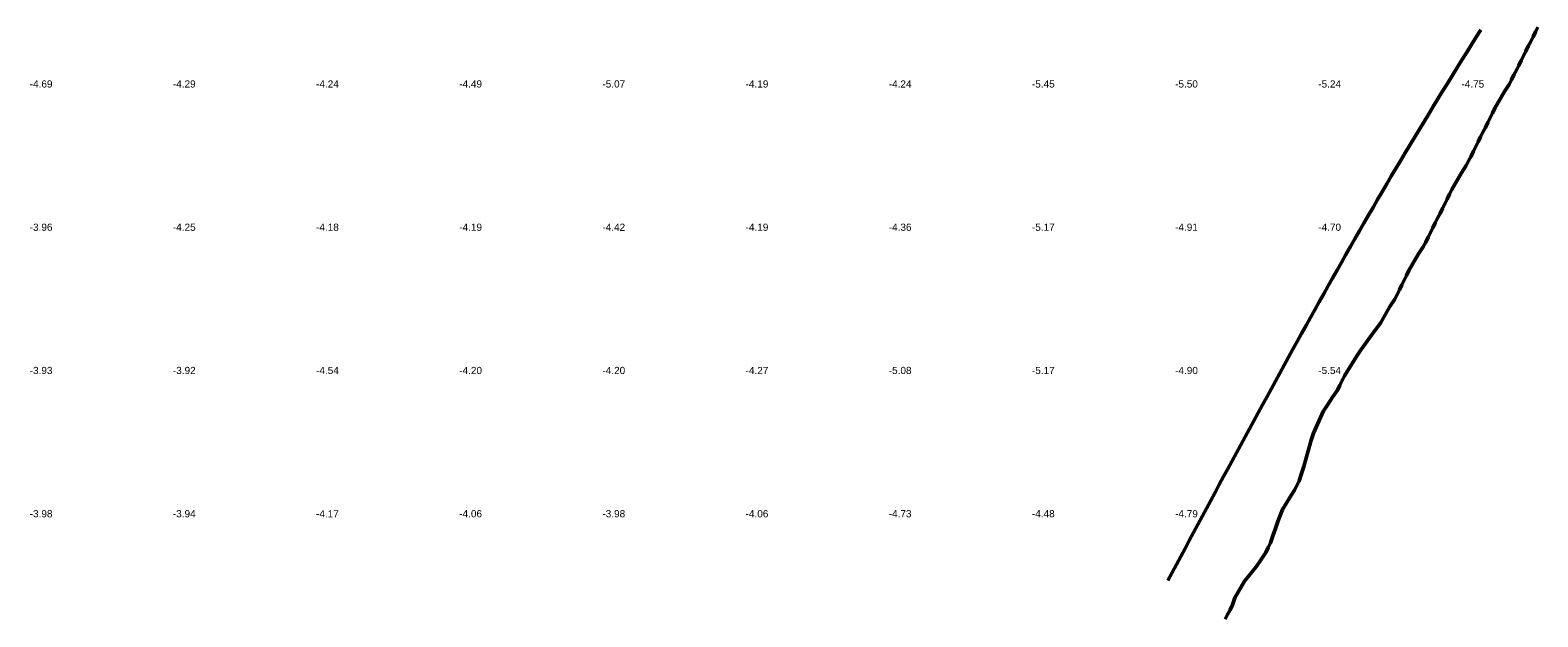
# Model space of a CAD drawing. Header units: metres. Extents: x 239209 to 240490, y 582227 to 583974.
# Tile 33 of 42: x 240140 to 240456, y 582736 to 582858. Entities that reach past the tile are written whole.
import ezdxf

# ---------------------------------------------------------------- set-up
doc = ezdxf.new("R2010")
doc.units = ezdxf.units.M
for name, color, linetype, lineweight in [('B-WE-GW-WATERGANG_BODEM-G', 90, 'Continuous', 18), ('B-WE-SURFACE-GRENS-G', 150, 'Continuous', 18), ('TM-SURFACE-TIN-LABELPeiling axel', 7, 'Continuous', 18)]:
    doc.layers.add(name, color=color, linetype=linetype, lineweight=lineweight)
doc.styles.get("Standard").update_dxf_attribs({"font": 'arial.ttf'})

# ---------------------------------------------------------------- blocks, each defined once
blk = doc.blocks.new('*U567')
at = {"layer": 'TM-SURFACE-TIN-LABELPeiling axel', "color": 7, "linetype": 'Continuous', "lineweight": 18, "insert": (240139.99, 582757.09, -3.98), "char_height": 1.5, "attachment_point": 4}
blk.add_mtext('{\\fArial|b0|i0|c0|p34;-3.98}', dxfattribs=at)
blk = doc.blocks.new('*U568')
at = {"layer": 'TM-SURFACE-TIN-LABELPeiling axel', "color": 7, "linetype": 'Continuous', "lineweight": 18, "insert": (240139.99, 582787.09, -3.93), "char_height": 1.5, "attachment_point": 4}
blk.add_mtext('{\\fArial|b0|i0|c0|p34;-3.93}', dxfattribs=at)
blk = doc.blocks.new('*U569')
at = {"layer": 'TM-SURFACE-TIN-LABELPeiling axel', "color": 7, "linetype": 'Continuous', "lineweight": 18, "insert": (240139.99, 582817.09, -3.96), "char_height": 1.5, "attachment_point": 4}
blk.add_mtext('{\\fArial|b0|i0|c0|p34;-3.96}', dxfattribs=at)
blk = doc.blocks.new('*U570')
at = {"layer": 'TM-SURFACE-TIN-LABELPeiling axel', "color": 7, "linetype": 'Continuous', "lineweight": 18, "insert": (240139.99, 582847.09, -4.69), "char_height": 1.5, "attachment_point": 4}
blk.add_mtext('{\\fArial|b0|i0|c0|p34;-4.69}', dxfattribs=at)
blk = doc.blocks.new('*U592')
at = {"layer": 'TM-SURFACE-TIN-LABELPeiling axel', "color": 7, "linetype": 'Continuous', "lineweight": 18, "insert": (240169.99, 582757.09, -3.94), "char_height": 1.5, "attachment_point": 4}
blk.add_mtext('{\\fArial|b0|i0|c0|p34;-3.94}', dxfattribs=at)
blk = doc.blocks.new('*U593')
at = {"layer": 'TM-SURFACE-TIN-LABELPeiling axel', "color": 7, "linetype": 'Continuous', "lineweight": 18, "insert": (240169.99, 582787.09, -3.92), "char_height": 1.5, "attachment_point": 4}
blk.add_mtext('{\\fArial|b0|i0|c0|p34;-3.92}', dxfattribs=at)
blk = doc.blocks.new('*U594')
at = {"layer": 'TM-SURFACE-TIN-LABELPeiling axel', "color": 7, "linetype": 'Continuous', "lineweight": 18, "insert": (240169.99, 582817.09, -4.25), "char_height": 1.5, "attachment_point": 4}
blk.add_mtext('{\\fArial|b0|i0|c0|p34;-4.25}', dxfattribs=at)
blk = doc.blocks.new('*U595')
at = {"layer": 'TM-SURFACE-TIN-LABELPeiling axel', "color": 7, "linetype": 'Continuous', "lineweight": 18, "insert": (240169.99, 582847.09, -4.29), "char_height": 1.5, "attachment_point": 4}
blk.add_mtext('{\\fArial|b0|i0|c0|p34;-4.29}', dxfattribs=at)
blk = doc.blocks.new('*U612')
at = {"layer": 'TM-SURFACE-TIN-LABELPeiling axel', "color": 7, "linetype": 'Continuous', "lineweight": 18, "insert": (240199.99, 582757.09, -4.17), "char_height": 1.5, "attachment_point": 4}
blk.add_mtext('{\\fArial|b0|i0|c0|p34;-4.17}', dxfattribs=at)
blk = doc.blocks.new('*U613')
at = {"layer": 'TM-SURFACE-TIN-LABELPeiling axel', "color": 7, "linetype": 'Continuous', "lineweight": 18, "insert": (240199.99, 582787.09, -4.54), "char_height": 1.5, "attachment_point": 4}
blk.add_mtext('{\\fArial|b0|i0|c0|p34;-4.54}', dxfattribs=at)
blk = doc.blocks.new('*U614')
at = {"layer": 'TM-SURFACE-TIN-LABELPeiling axel', "color": 7, "linetype": 'Continuous', "lineweight": 18, "insert": (240199.99, 582817.09, -4.18), "char_height": 1.5, "attachment_point": 4}
blk.add_mtext('{\\fArial|b0|i0|c0|p34;-4.18}', dxfattribs=at)
blk = doc.blocks.new('*U615')
at = {"layer": 'TM-SURFACE-TIN-LABELPeiling axel', "color": 7, "linetype": 'Continuous', "lineweight": 18, "insert": (240199.99, 582847.09, -4.24), "char_height": 1.5, "attachment_point": 4}
blk.add_mtext('{\\fArial|b0|i0|c0|p34;-4.24}', dxfattribs=at)
blk = doc.blocks.new('*U629')
at = {"layer": 'TM-SURFACE-TIN-LABELPeiling axel', "color": 7, "linetype": 'Continuous', "lineweight": 18, "insert": (240229.99, 582757.09, -4.06), "char_height": 1.5, "attachment_point": 4}
blk.add_mtext('{\\fArial|b0|i0|c0|p34;-4.06}', dxfattribs=at)
blk = doc.blocks.new('*U630')
at = {"layer": 'TM-SURFACE-TIN-LABELPeiling axel', "color": 7, "linetype": 'Continuous', "lineweight": 18, "insert": (240229.99, 582787.09, -4.2), "char_height": 1.5, "attachment_point": 4}
blk.add_mtext('{\\fArial|b0|i0|c0|p34;-4.20}', dxfattribs=at)
blk = doc.blocks.new('*U631')
at = {"layer": 'TM-SURFACE-TIN-LABELPeiling axel', "color": 7, "linetype": 'Continuous', "lineweight": 18, "insert": (240229.99, 582817.09, -4.19), "char_height": 1.5, "attachment_point": 4}
blk.add_mtext('{\\fArial|b0|i0|c0|p34;-4.19}', dxfattribs=at)
blk = doc.blocks.new('*U632')
at = {"layer": 'TM-SURFACE-TIN-LABELPeiling axel', "color": 7, "linetype": 'Continuous', "lineweight": 18, "insert": (240229.99, 582847.09, -4.49), "char_height": 1.5, "attachment_point": 4}
blk.add_mtext('{\\fArial|b0|i0|c0|p34;-4.49}', dxfattribs=at)
blk = doc.blocks.new('*U647')
at = {"layer": 'TM-SURFACE-TIN-LABELPeiling axel', "color": 7, "linetype": 'Continuous', "lineweight": 18, "insert": (240259.99, 582757.09, -3.98), "char_height": 1.5, "attachment_point": 4}
blk.add_mtext('{\\fArial|b0|i0|c0|p34;-3.98}', dxfattribs=at)
blk = doc.blocks.new('*U648')
at = {"layer": 'TM-SURFACE-TIN-LABELPeiling axel', "color": 7, "linetype": 'Continuous', "lineweight": 18, "insert": (240259.99, 582787.09, -4.2), "char_height": 1.5, "attachment_point": 4}
blk.add_mtext('{\\fArial|b0|i0|c0|p34;-4.20}', dxfattribs=at)
blk = doc.blocks.new('*U649')
at = {"layer": 'TM-SURFACE-TIN-LABELPeiling axel', "color": 7, "linetype": 'Continuous', "lineweight": 18, "insert": (240259.99, 582817.09, -4.42), "char_height": 1.5, "attachment_point": 4}
blk.add_mtext('{\\fArial|b0|i0|c0|p34;-4.42}', dxfattribs=at)
blk = doc.blocks.new('*U650')
at = {"layer": 'TM-SURFACE-TIN-LABELPeiling axel', "color": 7, "linetype": 'Continuous', "lineweight": 18, "insert": (240259.99, 582847.09, -5.07), "char_height": 1.5, "attachment_point": 4}
blk.add_mtext('{\\fArial|b0|i0|c0|p34;-5.07}', dxfattribs=at)
blk = doc.blocks.new('*U663')
at = {"layer": 'TM-SURFACE-TIN-LABELPeiling axel', "color": 7, "linetype": 'Continuous', "lineweight": 18, "insert": (240289.99, 582757.09, -4.06), "char_height": 1.5, "attachment_point": 4}
blk.add_mtext('{\\fArial|b0|i0|c0|p34;-4.06}', dxfattribs=at)
blk = doc.blocks.new('*U664')
at = {"layer": 'TM-SURFACE-TIN-LABELPeiling axel', "color": 7, "linetype": 'Continuous', "lineweight": 18, "insert": (240289.99, 582787.09, -4.27), "char_height": 1.5, "attachment_point": 4}
blk.add_mtext('{\\fArial|b0|i0|c0|p34;-4.27}', dxfattribs=at)
blk = doc.blocks.new('*U665')
at = {"layer": 'TM-SURFACE-TIN-LABELPeiling axel', "color": 7, "linetype": 'Continuous', "lineweight": 18, "insert": (240289.99, 582817.09, -4.19), "char_height": 1.5, "attachment_point": 4}
blk.add_mtext('{\\fArial|b0|i0|c0|p34;-4.19}', dxfattribs=at)
blk = doc.blocks.new('*U666')
at = {"layer": 'TM-SURFACE-TIN-LABELPeiling axel', "color": 7, "linetype": 'Continuous', "lineweight": 18, "insert": (240289.99, 582847.09, -4.19), "char_height": 1.5, "attachment_point": 4}
blk.add_mtext('{\\fArial|b0|i0|c0|p34;-4.19}', dxfattribs=at)
blk = doc.blocks.new('*U678')
at = {"layer": 'TM-SURFACE-TIN-LABELPeiling axel', "color": 7, "linetype": 'Continuous', "lineweight": 18, "insert": (240319.99, 582757.09, -4.73), "char_height": 1.5, "attachment_point": 4}
blk.add_mtext('{\\fArial|b0|i0|c0|p34;-4.73}', dxfattribs=at)
blk = doc.blocks.new('*U679')
at = {"layer": 'TM-SURFACE-TIN-LABELPeiling axel', "color": 7, "linetype": 'Continuous', "lineweight": 18, "insert": (240319.99, 582787.09, -5.08), "char_height": 1.5, "attachment_point": 4}
blk.add_mtext('{\\fArial|b0|i0|c0|p34;-5.08}', dxfattribs=at)
blk = doc.blocks.new('*U680')
at = {"layer": 'TM-SURFACE-TIN-LABELPeiling axel', "color": 7, "linetype": 'Continuous', "lineweight": 18, "insert": (240319.99, 582817.09, -4.36), "char_height": 1.5, "attachment_point": 4}
blk.add_mtext('{\\fArial|b0|i0|c0|p34;-4.36}', dxfattribs=at)
blk = doc.blocks.new('*U681')
at = {"layer": 'TM-SURFACE-TIN-LABELPeiling axel', "color": 7, "linetype": 'Continuous', "lineweight": 18, "insert": (240319.99, 582847.09, -4.24), "char_height": 1.5, "attachment_point": 4}
blk.add_mtext('{\\fArial|b0|i0|c0|p34;-4.24}', dxfattribs=at)
blk = doc.blocks.new('*U692')
at = {"layer": 'TM-SURFACE-TIN-LABELPeiling axel', "color": 7, "linetype": 'Continuous', "lineweight": 18, "insert": (240349.99, 582757.09, -4.48), "char_height": 1.5, "attachment_point": 4}
blk.add_mtext('{\\fArial|b0|i0|c0|p34;-4.48}', dxfattribs=at)
blk = doc.blocks.new('*U693')
at = {"layer": 'TM-SURFACE-TIN-LABELPeiling axel', "color": 7, "linetype": 'Continuous', "lineweight": 18, "insert": (240349.99, 582787.09, -5.17), "char_height": 1.5, "attachment_point": 4}
blk.add_mtext('{\\fArial|b0|i0|c0|p34;-5.17}', dxfattribs=at)
blk = doc.blocks.new('*U694')
at = {"layer": 'TM-SURFACE-TIN-LABELPeiling axel', "color": 7, "linetype": 'Continuous', "lineweight": 18, "insert": (240349.99, 582817.09, -5.17), "char_height": 1.5, "attachment_point": 4}
blk.add_mtext('{\\fArial|b0|i0|c0|p34;-5.17}', dxfattribs=at)
blk = doc.blocks.new('*U695')
at = {"layer": 'TM-SURFACE-TIN-LABELPeiling axel', "color": 7, "linetype": 'Continuous', "lineweight": 18, "insert": (240349.99, 582847.09, -5.45), "char_height": 1.5, "attachment_point": 4}
blk.add_mtext('{\\fArial|b0|i0|c0|p34;-5.45}', dxfattribs=at)
blk = doc.blocks.new('*U705')
at = {"layer": 'TM-SURFACE-TIN-LABELPeiling axel', "color": 7, "linetype": 'Continuous', "lineweight": 18, "insert": (240379.99, 582757.09, -4.79), "char_height": 1.5, "attachment_point": 4}
blk.add_mtext('{\\fArial|b0|i0|c0|p34;-4.79}', dxfattribs=at)
blk = doc.blocks.new('*U706')
at = {"layer": 'TM-SURFACE-TIN-LABELPeiling axel', "color": 7, "linetype": 'Continuous', "lineweight": 18, "insert": (240379.99, 582787.09, -4.9), "char_height": 1.5, "attachment_point": 4}
blk.add_mtext('{\\fArial|b0|i0|c0|p34;-4.90}', dxfattribs=at)
blk = doc.blocks.new('*U707')
at = {"layer": 'TM-SURFACE-TIN-LABELPeiling axel', "color": 7, "linetype": 'Continuous', "lineweight": 18, "insert": (240379.99, 582817.09, -4.91), "char_height": 1.5, "attachment_point": 4}
blk.add_mtext('{\\fArial|b0|i0|c0|p34;-4.91}', dxfattribs=at)
blk = doc.blocks.new('*U708')
at = {"layer": 'TM-SURFACE-TIN-LABELPeiling axel', "color": 7, "linetype": 'Continuous', "lineweight": 18, "insert": (240379.99, 582847.09, -5.5), "char_height": 1.5, "attachment_point": 4}
blk.add_mtext('{\\fArial|b0|i0|c0|p34;-5.50}', dxfattribs=at)
blk = doc.blocks.new('*U717')
at = {"layer": 'TM-SURFACE-TIN-LABELPeiling axel', "color": 7, "linetype": 'Continuous', "lineweight": 18, "insert": (240409.99, 582787.09, -5.54), "char_height": 1.5, "attachment_point": 4}
blk.add_mtext('{\\fArial|b0|i0|c0|p34;-5.54}', dxfattribs=at)
blk = doc.blocks.new('*U718')
at = {"layer": 'TM-SURFACE-TIN-LABELPeiling axel', "color": 7, "linetype": 'Continuous', "lineweight": 18, "insert": (240409.99, 582817.09, -4.7), "char_height": 1.5, "attachment_point": 4}
blk.add_mtext('{\\fArial|b0|i0|c0|p34;-4.70}', dxfattribs=at)
blk = doc.blocks.new('*U719')
at = {"layer": 'TM-SURFACE-TIN-LABELPeiling axel', "color": 7, "linetype": 'Continuous', "lineweight": 18, "insert": (240409.99, 582847.09, -5.24), "char_height": 1.5, "attachment_point": 4}
blk.add_mtext('{\\fArial|b0|i0|c0|p34;-5.24}', dxfattribs=at)
blk = doc.blocks.new('*U727')
at = {"layer": 'TM-SURFACE-TIN-LABELPeiling axel', "color": 7, "linetype": 'Continuous', "lineweight": 18, "insert": (240439.99, 582847.09, -4.75), "char_height": 1.5, "attachment_point": 4}
blk.add_mtext('{\\fArial|b0|i0|c0|p34;-4.75}', dxfattribs=at)

msp = doc.modelspace()

# ---------------------------------------------------------------- linework, layer by layer
at = {"layer": 'B-WE-GW-WATERGANG_BODEM-G', "lineweight": 50}
msp.add_polyline3d([(240378.5, 582743.14, -5.28), (240379.39, 582744.81, -5.32), (240380.29, 582746.48, -5.42), (240381.18, 582748.15, -5.54), (240382.08, 582749.83, -5.65), (240382.97, 582751.5, -5.68), (240383.87, 582753.17, -5.69), (240384.77, 582754.84, -5.68), (240385.66, 582756.51, -5.77), (240386.56, 582758.18, -5.78), (240387.46, 582759.85, -5.77), (240388.36, 582761.52, -5.77), (240389.26, 582763.19, -5.91), (240390.16, 582764.86, -5.83), (240391.06, 582766.53, -5.83), (240391.96, 582768.2, -5.8), (240392.86, 582769.87, -5.88), (240393.76, 582771.53, -5.86), (240394.66, 582773.2, -5.87), (240395.57, 582774.87, -5.88), (240396.47, 582776.54, -5.9), (240397.38, 582778.21, -5.79), (240398.29, 582779.87, -5.86), (240399.19, 582781.54, -5.82), (240400.1, 582783.2, -5.92), (240401.01, 582784.87, -5.95), (240401.93, 582786.54, -5.62), (240402.84, 582788.2, -5.6), (240403.75, 582789.86, -5.6), (240404.67, 582791.53, -5.61), (240405.59, 582793.19, -5.52), (240406.51, 582794.85, -5.55), (240407.43, 582796.51, -5.58), (240408.35, 582798.17, -5.53), (240409.28, 582799.82, -5.53), (240410.2, 582801.48, -5.61), (240411.13, 582803.14, -5.45), (240412.06, 582804.79, -5.46), (240412.99, 582806.44, -5.52), (240413.92, 582808.09, -5.52), (240414.86, 582809.74, -5.57), (240415.8, 582811.39, -5.51), (240416.74, 582813.04, -5.45), (240417.68, 582814.68, -5.43), (240418.62, 582816.33, -5.47), (240419.57, 582817.97, -5.47), (240420.52, 582819.61, -5.56), (240421.47, 582821.25, -5.52), (240422.43, 582822.88, -5.52), (240423.38, 582824.52, -5.58), (240424.34, 582826.15, -5.54), (240425.3, 582827.78, -5.38), (240426.27, 582829.41, -5.51), (240427.23, 582831.03, -5.56), (240428.2, 582832.65, -5.46), (240429.18, 582834.27, -5.42), (240430.15, 582835.89, -5.44), (240431.13, 582837.51, -5.27), (240432.11, 582839.13, -5.22), (240433.09, 582840.74, -5.16), (240434.08, 582842.35, -4.96), (240435.06, 582843.97, -4.65), (240436.05, 582845.58, -4.64), (240437.04, 582847.18, -4.63), (240438.03, 582848.79, -4.58), (240439.03, 582850.4, -4.66), (240440.03, 582852.01, -4.69), (240441.02, 582853.61, -4.72), (240442.02, 582855.22, -4.67), (240443.03, 582856.82, -4.71), (240444.03, 582858.43, -4.72)], dxfattribs=at)
at = {"layer": 'B-WE-SURFACE-GRENS-G', "linetype": 'ByBlock', "lineweight": 50}
msp.add_polyline3d([(240456, 582859, -3.26), (240455.5, 582858, -3.21), (240455, 582857, -3.15), (240454.5, 582856, -3.15), (240454, 582855, -3.15), (240453.5, 582854, -3.15), (240453, 582853, -3.14), (240452.5, 582852, -3.12), (240452, 582851, -3.1), (240451.5, 582850, -3.1), (240451, 582849, -3.1), (240450.5, 582848, -3.1), (240450, 582847, -3.1), (240449, 582845.5, -3.13), (240447, 582842, -3.16), (240446.5, 582841, -3.14), (240446, 582840, -3.12), (240445.5, 582839, -3.12), (240445, 582838, -3.12), (240444.5, 582837, -3.13), (240444, 582836, -3.15), (240443.5, 582835, -3.14), (240443, 582834, -3.13), (240442.5, 582833, -3.1), (240442, 582832, -3.08), (240441.5, 582831, -3.08), (240441, 582830, -3.09), (240440, 582828.5, -3.1), (240438, 582825, -3.06), (240437.5, 582824, -3.03), (240437, 582823, -3), (240436.5, 582822, -3.02), (240436, 582821, -3.05), (240435.5, 582820, -3.04), (240435, 582819, -3.04), (240434.5, 582818, -3.04), (240434, 582817, -3.05), (240433.5, 582816, -3.02), (240433, 582815, -2.99), (240432.5, 582814, -3.01), (240432, 582813, -3.03), (240431, 582811.5, -3.05), (240429, 582808, -3.02), (240428.5, 582807, -3.01), (240428, 582806, -3), (240427.5, 582805, -3), (240427, 582804, -2.99), (240426.5, 582803, -3.03), (240426, 582802, -3.07), (240425, 582800.5, -3.05), (240423, 582797, -3.03), (240421.5, 582795, -3.08), (240419, 582791.5, -3.19), (240418, 582790, -3.24), (240415.5, 582786, -3.29), (240415, 582785, -3.29), (240414.5, 582784, -3.26), (240414, 582783, -3.23), (240413, 582781.5, -3.25), (240412, 582780, -3.28), (240411, 582778.5, -3.32), (240409, 582774, -3.28), (240408.5, 582772.5, -3.29), (240407.5, 582769, -3.23), (240407, 582767, -3.17), (240406.5, 582765.5, -3.1), (240406, 582764, -3.03), (240405.5, 582763, -3.06), (240405, 582762, -3.09), (240404, 582760.5, -3.12), (240402.5, 582758, -3.13), (240401.5, 582755.5, -3.07), (240401, 582754, -3.04), (240400.5, 582752.5, -3.06), (240400, 582751, -3.09), (240399.5, 582750, -3.05), (240399, 582749, -3.01), (240398, 582747.5, -2.99), (240397, 582746, -2.98), (240394.5, 582743, -3.02), (240392.5, 582739.5, -3), (240392, 582738, -2.95), (240391.5, 582737, -3.08), (240391, 582736, -3.21), (240390.5, 582735, -3.25)], dxfattribs=at)

# ---------------------------------------------------------------- block references
at = {"layer": 'TM-SURFACE-TIN-LABELPeiling axel', "color": 7, "linetype": 'Continuous', "lineweight": 18}
for name in ['*U570', '*U595', '*U615', '*U632', '*U650', '*U666', '*U681', '*U695', '*U708', '*U719', '*U727', '*U569', '*U594', '*U614', '*U631', '*U649', '*U665', '*U680', '*U694', '*U707', '*U718', '*U568', '*U593', '*U613', '*U630', '*U648', '*U664', '*U679', '*U693', '*U706', '*U717', '*U567', '*U592', '*U612', '*U629', '*U647', '*U663', '*U678', '*U692', '*U705']:
    msp.add_blockref(name, (0, 0), dxfattribs=at)

doc.saveas('drawing.dxf')
